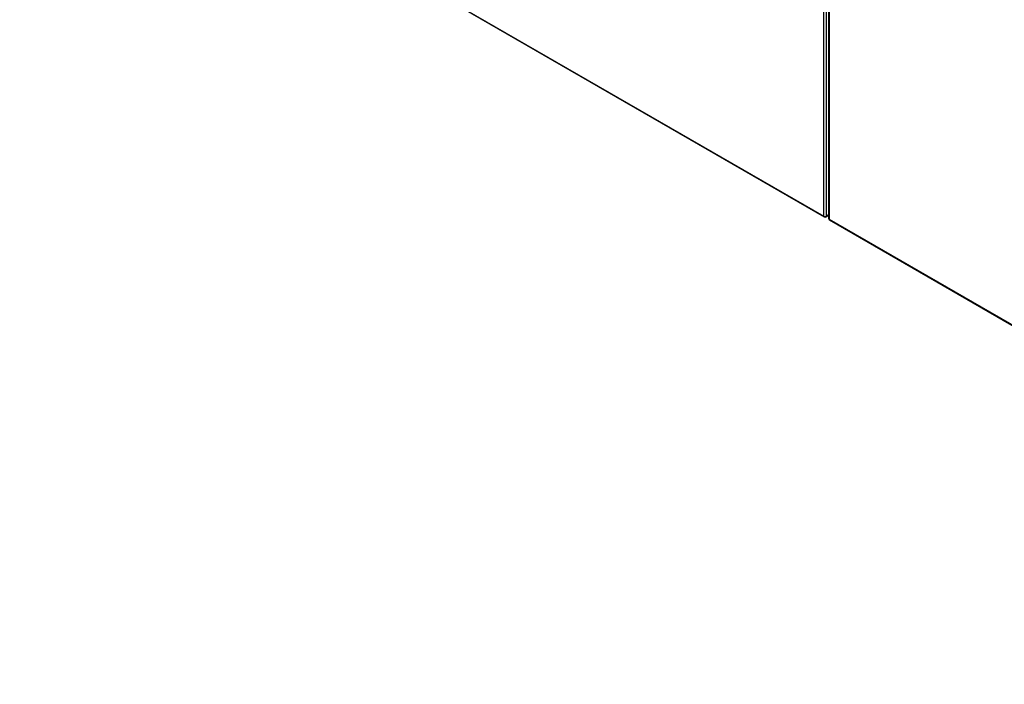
# Model space of a CAD drawing. Header units: inches. Extents: x 532.4 to 626.5, y 204 to 295.1.
# Tile 1 of 10: x 532.5 to 584.1, y 204 to 238.8. Entities that reach past the tile are written whole.
import ezdxf

# ---------------------------------------------------------------- set-up
doc = ezdxf.new("R2010")
doc.units = ezdxf.units.IN
doc.header["$MEASUREMENT"] = 0
doc.layers.add('Visible Edges(ANSI)', color=7, linetype='Continuous', lineweight=25)
doc.layers.add('Visible Tangent Edges(ANSI)', color=7, linetype='Continuous', lineweight=25)

msp = doc.modelspace()

# ---------------------------------------------------------------- linework, layer by layer
at = {"layer": 'Visible Edges(ANSI)'}
for p, q in [((574.864, 264.129), (574.864, 228.431)), ((532.487, 252.841), (574.634, 228.507)), ((574.733, 228.507), (574.864, 228.582)), ((574.913, 228.346), (617.06, 204.012))]:
    msp.add_line(p, q, dxfattribs=at)
for centre, start, end in [((574.683, 228.593), 240, 300), ((574.963, 228.431), 180, 240)]:
    msp.add_arc(centre, 0.099, start, end, dxfattribs=at)
at = {"layer": 'Visible Tangent Edges(ANSI)'}
for p, q in [((574.613, 228.552), (574.613, 264.249)), ((574.753, 228.552), (574.753, 264.249)), ((574.893, 264.088), (574.893, 228.391)), ((532.466, 252.886), (574.613, 228.552)), ((574.864, 228.616), (574.753, 228.552)), ((574.893, 228.391), (617.04, 204.057))]:
    msp.add_line(p, q, dxfattribs=at)
for centre, major_axis, start_param, end_param in [((574.683, 228.593), (-0.0495, -0.0857), 5.497787, 6.283185), ((574.683, 228.593), (0.099, 0), 3.926991, 5.497787), ((574.683, 228.593), (0.0495, -0.0857), 0, 0.785398), ((574.963, 228.431), (-0.099, 0), 0, 0.785398), ((574.963, 228.431), (-0.0495, -0.0857), 5.497787, 6.283185)]:
    msp.add_ellipse(centre, major_axis=major_axis, ratio=0.57735, start_param=start_param, end_param=end_param, dxfattribs=at)

doc.saveas('drawing.dxf')
